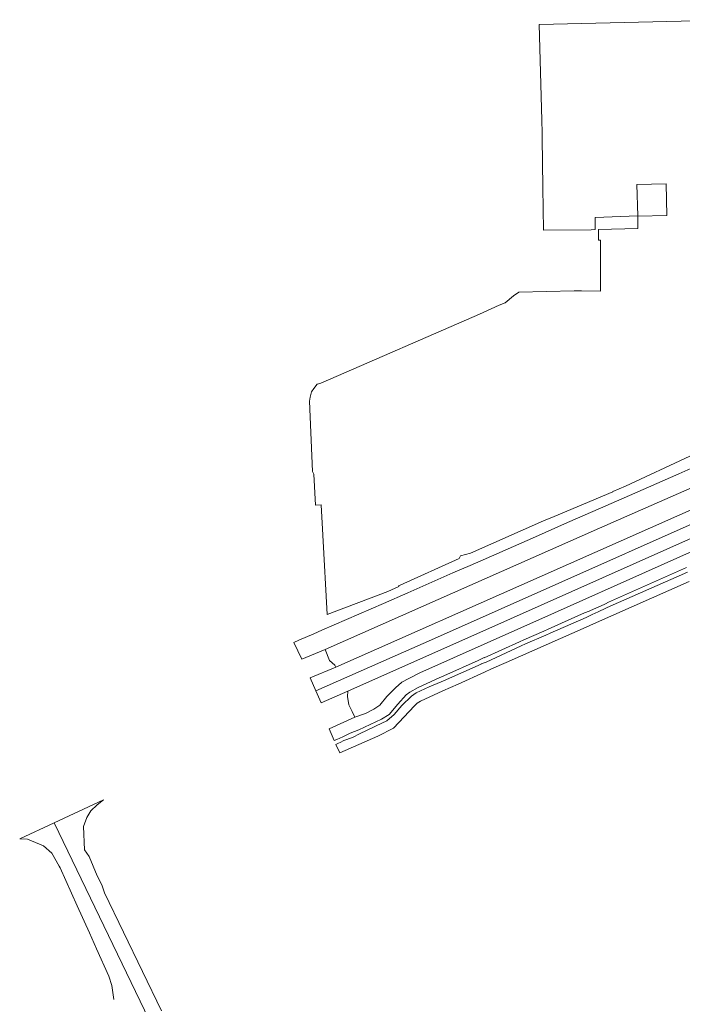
# Model space of a CAD drawing. Header units: metres. Extents: x 245598 to 248625, y 478632 to 481818.
# Tile 26 of 37: x 247154 to 247312, y 479765 to 480000. Entities that reach past the tile are written whole.
import ezdxf

# ---------------------------------------------------------------- set-up
doc = ezdxf.new("R2010")
doc.units = ezdxf.units.M
for name, color, linetype, lineweight in [('B-XX-GR-GROENVOORZIENING-GV', 80, 'Continuous', 18), ('B-XX-OG-TERREIN_ERF-GV', 7, 'Continuous', 18), ('B-XX-VH-VERHARDING_GESLOTEN-GV', 252, 'Continuous', 18), ('B-XX-VH-VERHARDING_OPEN-GV', 252, 'Continuous', 18)]:
    doc.layers.add(name, color=color, linetype=linetype, lineweight=lineweight)

msp = doc.modelspace()

# ---------------------------------------------------------------- linework, layer by layer
at = {"layer": 'B-XX-GR-GROENVOORZIENING-GV'}
msp.add_lwpolyline([(247226.733, 479849.622), (247227.722, 479846.978), (247229.022, 479845.878), (247229.278, 479845.389), (247278.467, 479867.156), (247323.178, 479887.011), (247369.456, 479907.733), (247383.522, 479914.022), (247390.522, 479916.956), (247397.178, 479919.378), (247401.411, 479920.567), (247409.756, 479922.311), (247411.856, 479922.856), (247413.578, 479923.6), (247415.4, 479925.022), (247416.922, 479926.967), (247417.822, 479929.189), (247418.411, 479931.767), (247418.1, 479933.756), (247416.711, 479933.189), (247416.467, 479933.089), (247339.6, 479899.356), (247292.111, 479878.556), (247249.511, 479859.689)], close=True, dxfattribs=at)
msp.add_lwpolyline([(247337.478, 479886.567), (247270.9, 479856.889), (247232.09, 479839.692), (247232, 479838.411), (247232.333, 479836.456), (247233.122, 479834.867), (247233.811, 479833.478), (247236.322, 479834.378), (247238.278, 479835.4), (247239.767, 479836.333), (247241.433, 479838.378), (247243.433, 479840.489), (247244.956, 479841.811), (247246.689, 479842.722), (247249.267, 479844.078), (247281.411, 479858.378), (247324.822, 479877.756)], dxfattribs=at)
at = {"layer": 'B-XX-OG-TERREIN_ERF-GV'}
msp.add_lwpolyline([(247325.167, 479999.808), (247277.722, 479998.7), (247278.367, 479975.856), (247278.433, 479972.822), (247278.478, 479971.611), (247278.611, 479959.822), (247278.778, 479949.594), (247290.178, 479949.667), (247291.122, 479949.767), (247291.067, 479952.633), (247301.256, 479953), (247301.011, 479960.533), (247301.022, 479960.533), (247308.078, 479960.656), (247308.167, 479953.122), (247301.256, 479952.989), (247301.322, 479949.978), (247291.867, 479949.782), (247291.922, 479947.211), (247292.356, 479947.2), (247292.389, 479935.089), (247287.867, 479935.111), (247286.089, 479935.122), (247272.856, 479934.833), (247271.656, 479933.922), (247269.622, 479932.322), (247268.211, 479931.722), (247263.478, 479929.6), (247226.211, 479913.356), (247225.689, 479913.111), (247224.822, 479912.867), (247224.022, 479911.822), (247223.433, 479911.089), (247223.089, 479909.822), (247222.978, 479908.822), (247223.687, 479892.072), (247223.978, 479891.422), (247224.357, 479884.071), (247225.721, 479884.15), (247226.174, 479876.84), (247227.197, 479857.922), (247241.678, 479863.411), (247244.3, 479864.6), (247244.289, 479864.878), (247244.552, 479864.995), (247258.663, 479871.276), (247258.678, 479871.311), (247258.967, 479871.978), (247261.367, 479872.578), (247278.8, 479880.289), (247281.289, 479881.311), (247295.289, 479887.222), (247295.3, 479887.256), (247298.367, 479888.6), (247313.656, 479895.756)], dxfattribs=at)
at = {"layer": 'B-XX-VH-VERHARDING_GESLOTEN-GV'}
for points in [[(247323.178, 479887.011), (247278.467, 479867.156), (247229.278, 479845.389), (247223.086, 479842.826), (247224.462, 479839.728), (247252.746, 479852.229), (247344.593, 479893.085)], [(247344.593, 479893.085), (247252.746, 479852.229), (247224.462, 479839.728), (247225.73, 479836.874), (247232.09, 479839.692), (247270.9, 479856.889), (247337.478, 479886.567)], [(247324.822, 479877.756), (247281.411, 479858.378), (247249.267, 479844.078), (247246.689, 479842.722), (247244.956, 479841.811), (247243.433, 479840.489), (247241.433, 479838.378), (247239.767, 479836.333), (247238.278, 479835.4), (247236.322, 479834.378), (247233.811, 479833.478), (247227.622, 479830.7), (247228.866, 479827.901), (247229.5, 479828.178), (247230.914, 479828.757), (247230.911, 479828.767), (247232.689, 479829.633), (247234.711, 479830.456), (247240.156, 479832.978), (247241.933, 479834.122), (247244.033, 479836.556), (247246.056, 479838.822), (247246.9, 479839.411), (247248.889, 479840.522), (247253.904, 479842.869), (247253.9, 479842.878), (247254.978, 479843.311), (247263.167, 479846.978), (247263.167, 479846.967), (247264.589, 479847.667), (247264.589, 479847.656), (247273.078, 479851.433), (247274.111, 479851.889), (247278.878, 479854.011), (247279.928, 479854.478), (247288.589, 479858.333), (247289.669, 479858.777), (247290.022, 479858.922), (247291.256, 479859.467), (247293.252, 479860.336), (247293.578, 479860.478), (247294.3, 479860.867), (247312.9, 479869.189)], [(247187.62, 479763.46), (247174.08, 479791.6), (247173.39, 479793.48), (247172.32, 479795.63), (247170.38, 479800.23), (247169.26, 479801.86), (247169.06, 479807.37), (247169.87, 479809.56), (247170.81, 479811.12), (247172.3, 479812.59), (247173.806, 479813.788), (247162.054, 479808.291), (247184.682, 479761.264)], [(247184.682, 479761.264), (247162.054, 479808.291), (247153.82, 479804.44), (247155.71, 479804.39), (247159.53, 479802.8), (247161.47, 479801.01), (247163.223, 479797.981), (247163.49, 479797.52), (247167.57, 479788.46), (247170.449, 479782.034), (247172.14, 479778.26), (247175.07, 479771.74), (247175.82, 479769.49), (247176.3, 479766.16)]]:
    msp.add_lwpolyline(points, dxfattribs=at)
at = {"layer": 'B-XX-VH-VERHARDING_OPEN-GV'}
for points in [[(247318.909, 479894.971), (247311.033, 479891.511), (247300.6, 479886.933), (247292.411, 479883.333), (247284.533, 479879.878), (247276.878, 479876.511), (247264.411, 479871.033), (247261.3, 479869.678), (247257.178, 479867.878), (247246.389, 479863.156), (247240.578, 479860.611), (247225.889, 479854.189), (247223.967, 479853.356), (247220.438, 479851.844), (247219.228, 479851.31), (247221.144, 479847.296), (247226.733, 479849.622), (247249.511, 479859.689), (247292.111, 479878.556), (247339.6, 479899.356)], [(247313.167, 479868.067), (247294.656, 479859.911), (247293.8, 479859.578), (247293.635, 479859.498), (247291.79, 479858.609), (247290.367, 479857.922), (247290.081, 479857.78), (247288.956, 479857.222), (247280.355, 479853.507), (247279.3, 479853.051), (247274.5, 479850.978), (247273.467, 479850.5), (247265.067, 479846.622), (247263.911, 479846.156), (247263.891, 479846.147), (247255.678, 479842.422), (247255.289, 479842.278), (247254.333, 479841.911), (247251.478, 479840.689), (247248.367, 479839.278), (247247.278, 479838.511), (247245.022, 479836.222), (247243.156, 479834.1), (247241.422, 479832.633), (247238.856, 479831.411), (247238.2, 479831.078), (247235.067, 479829.567), (247233.222, 479828.611), (247231.122, 479827.878), (247230.256, 479827.422), (247229.911, 479827.278), (247229.269, 479826.994), (247230.179, 479824.946), (247239.233, 479828.978), (247242.978, 479830.867), (247247.989, 479836.178), (247248.034, 479836.218), (247248.678, 479836.789), (247249.411, 479837.322), (247254.765, 479839.731), (247258.425, 479841.378), (247264.717, 479844.209), (247266.375, 479844.987), (247269.853, 479846.52), (247288.922, 479854.922), (247290.733, 479855.722), (247313.567, 479865.833)]]:
    msp.add_lwpolyline(points, dxfattribs=at)

doc.saveas('drawing.dxf')
